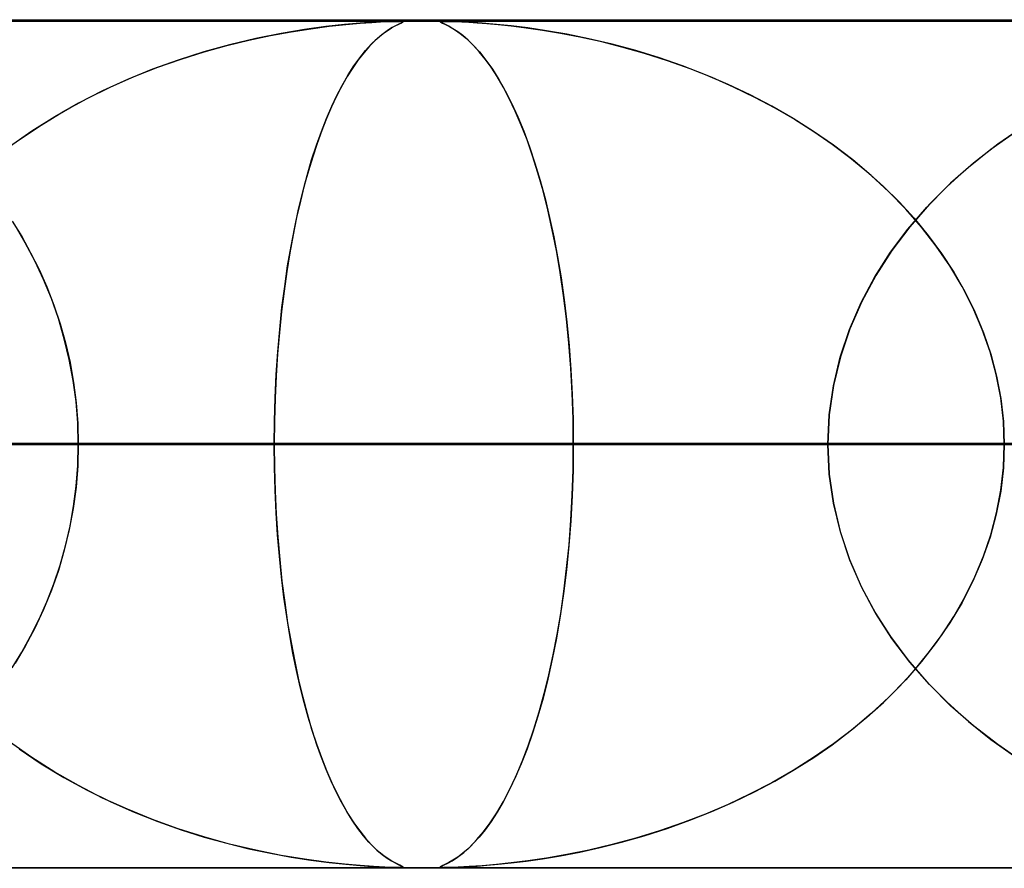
# Model space of a CAD drawing. Header units: millimetres. Extents: x -550 to 550, y -599 to 599.
# Tile 14 of 47: x -132 to -121, y 589 to 599. Entities that reach past the tile are written whole.
import ezdxf

# ---------------------------------------------------------------- set-up
doc = ezdxf.new("R2010")
doc.units = ezdxf.units.MM
doc.layers.add('HIDDEN', color=7, linetype='Continuous')
doc.layers.add('THICK', color=7, linetype='Continuous')

msp = doc.modelspace()

# ---------------------------------------------------------------- linework, layer by layer
at = {"layer": 'HIDDEN'}
for p, q in [((0, 598.99), (-451, 598.99)), ((0, 598.99), (-229.578, 598.99)), ((0, 598.99), (-229.578, 598.99)), ((0, 598.98), (-220.245, 598.98)), ((-129.047, 598.884), (-129.324, 598.837)), ((-129.206, 598.858), (-128.972, 598.894)), ((-128.796, 598.918), (-129.047, 598.884)), ((-128.972, 598.894), (-128.757, 598.922)), ((-128.576, 598.942), (-128.796, 598.918)), ((-128.757, 598.922), (-128.562, 598.943)), ((-128.391, 598.958), (-128.576, 598.942)), ((-128.562, 598.943), (-128.393, 598.958)), ((-128.393, 598.958), (-128.255, 598.968)), ((-128.236, 598.969), (-128.391, 598.958)), ((-128.255, 598.968), (-128.152, 598.973)), ((-128.103, 598.975), (-128.236, 598.969)), ((-128.152, 598.973), (-128.077, 598.977)), ((-128.057, 598.881), (-128.107, 598.846)), ((-128.004, 598.979), (-128.103, 598.975)), ((-128.077, 598.977), (-128.02, 598.979)), ((-128.074, 598.87), (-128.023, 598.902)), ((-128.013, 598.908), (-128.057, 598.881)), ((-128.023, 598.902), (-127.98, 598.926)), ((-128.02, 598.979), (-127.974, 598.98)), ((-127.976, 598.929), (-128.013, 598.908)), ((-127.939, 598.98), (-128.004, 598.979)), ((-127.98, 598.926), (-127.944, 598.944)), ((-127.944, 598.944), (-127.976, 598.929)), ((-127.974, 598.98), (-127.939, 598.98)), ((-127.944, 598.944), (-127.914, 598.959)), ((-127.92, 598.956), (-127.944, 598.944)), ((-127.939, 598.98), (-127.937, 598.98)), ((-127.902, 598.979), (-127.939, 598.98)), ((-127.937, 598.98), (-127.935, 598.98)), ((-127.935, 598.98), (-127.932, 598.98)), ((-127.932, 598.98), (-127.93, 598.98)), ((-127.93, 598.98), (-127.928, 598.98)), ((-127.928, 598.98), (-127.926, 598.98)), ((-127.902, 598.964), (-127.92, 598.956)), ((-127.918, 598.98), (-127.9, 598.979)), ((-127.914, 598.959), (-127.893, 598.969)), ((-127.887, 598.976), (-127.902, 598.979)), ((-127.891, 598.97), (-127.902, 598.964)), ((-127.9, 598.979), (-127.89, 598.977)), ((-127.893, 598.969), (-127.887, 598.976)), ((-127.887, 598.974), (-127.891, 598.97)), ((-127.89, 598.977), (-127.887, 598.974)), ((-127.433, 598.979), (-127.448, 598.975)), ((-127.448, 598.973), (-127.447, 598.977)), ((-127.448, 598.975), (-127.441, 598.969)), ((-127.439, 598.968), (-127.448, 598.973)), ((-127.447, 598.977), (-127.438, 598.979)), ((-127.441, 598.969), (-127.42, 598.958)), ((-127.419, 598.958), (-127.439, 598.968)), ((-127.438, 598.979), (-127.421, 598.98)), ((-127.395, 598.98), (-127.433, 598.979)), ((-127.421, 598.98), (-127.396, 598.98)), ((-127.42, 598.958), (-127.385, 598.942)), ((-127.388, 598.943), (-127.419, 598.958)), ((-127.396, 598.98), (-127.362, 598.98)), ((-127.332, 598.979), (-127.395, 598.98)), ((-127.347, 598.922), (-127.388, 598.943)), ((-127.385, 598.942), (-127.338, 598.918)), ((-127.362, 598.98), (-127.319, 598.979)), ((-127.298, 598.894), (-127.347, 598.922)), ((-127.338, 598.918), (-127.28, 598.884)), ((-127.238, 598.976), (-127.332, 598.979)), ((-127.319, 598.979), (-127.264, 598.977)), ((-127.242, 598.858), (-127.298, 598.894)), ((-127.28, 598.884), (-127.214, 598.837)), ((-127.264, 598.977), (-127.195, 598.974)), ((-127.108, 598.969), (-127.238, 598.976)), ((-127.195, 598.974), (-127.112, 598.97)), ((-127.112, 598.97), (-127.014, 598.963)), ((-126.952, 598.959), (-127.108, 598.969)), ((-127.014, 598.963), (-126.899, 598.955)), ((-126.783, 598.944), (-126.952, 598.959)), ((-126.899, 598.955), (-126.765, 598.943)), ((-126.61, 598.926), (-126.783, 598.944)), ((-126.765, 598.943), (-126.611, 598.926)), ((-126.611, 598.926), (-126.436, 598.905)), ((-126.415, 598.902), (-126.61, 598.926)), ((-126.436, 598.905), (-126.242, 598.877)), ((-126.196, 598.87), (-126.415, 598.902)), ((-126.242, 598.877), (-126.031, 598.842)), ((-129.966, 598.695), (-129.705, 598.759)), ((-129.624, 598.777), (-129.931, 598.704)), ((-129.705, 598.759), (-129.451, 598.813)), ((-129.324, 598.837), (-129.624, 598.777)), ((-129.451, 598.813), (-129.206, 598.858)), ((-128.261, 598.71), (-128.194, 598.775)), ((-128.161, 598.803), (-128.219, 598.751)), ((-128.194, 598.775), (-128.131, 598.828)), ((-128.107, 598.846), (-128.161, 598.803)), ((-128.131, 598.828), (-128.074, 598.87)), ((-127.183, 598.813), (-127.242, 598.858)), ((-127.214, 598.837), (-127.14, 598.777)), ((-127.12, 598.759), (-127.183, 598.813)), ((-127.14, 598.777), (-127.064, 598.704)), ((-127.055, 598.695), (-127.12, 598.759)), ((-125.955, 598.828), (-126.196, 598.87)), ((-126.031, 598.842), (-125.804, 598.798)), ((-125.695, 598.775), (-125.955, 598.828)), ((-125.804, 598.798), (-125.563, 598.745)), ((-125.421, 598.71), (-125.695, 598.775)), ((-129.931, 598.704), (-130.236, 598.62)), ((-130.233, 598.621), (-129.966, 598.695)), ((-128.281, 598.688), (-128.346, 598.614)), ((-128.329, 598.635), (-128.261, 598.71)), ((-128.219, 598.751), (-128.281, 598.688)), ((-127.064, 598.704), (-126.987, 598.62)), ((-126.988, 598.621), (-127.055, 598.695)), ((-125.563, 598.745), (-125.31, 598.681)), ((-125.142, 598.635), (-125.421, 598.71)), ((-125.31, 598.681), (-125.045, 598.606)), ((-130.778, 598.438), (-130.504, 598.535)), ((-130.236, 598.62), (-130.539, 598.524)), ((-130.504, 598.535), (-130.233, 598.621)), ((-128.414, 598.528), (-128.48, 598.433)), ((-128.465, 598.455), (-128.398, 598.549)), ((-128.346, 598.614), (-128.414, 598.528)), ((-128.398, 598.549), (-128.329, 598.635)), ((-126.919, 598.535), (-126.988, 598.621)), ((-126.987, 598.62), (-126.909, 598.524)), ((-126.848, 598.438), (-126.919, 598.535)), ((-124.865, 598.549), (-125.142, 598.635)), ((-125.045, 598.606), (-124.774, 598.519)), ((-124.591, 598.455), (-124.865, 598.549)), ((-130.84, 598.415), (-131.136, 598.294)), ((-131.055, 598.329), (-130.778, 598.438)), ((-130.539, 598.524), (-130.84, 598.415)), ((-128.48, 598.433), (-128.545, 598.329)), ((-128.532, 598.35), (-128.465, 598.455)), ((-126.909, 598.524), (-126.833, 598.415)), ((-126.777, 598.329), (-126.848, 598.438)), ((-126.833, 598.415), (-126.756, 598.294)), ((-124.774, 598.519), (-124.507, 598.424)), ((-124.32, 598.35), (-124.591, 598.455)), ((-124.507, 598.424), (-124.247, 598.32)), ((-131.136, 598.294), (-131.428, 598.161)), ((-131.333, 598.206), (-131.055, 598.329)), ((-128.545, 598.329), (-128.609, 598.218)), ((-128.598, 598.237), (-128.532, 598.35)), ((-126.706, 598.206), (-126.777, 598.329)), ((-126.756, 598.294), (-126.681, 598.161)), ((-124.055, 598.237), (-124.32, 598.35)), ((-124.247, 598.32), (-123.993, 598.208)), ((-131.61, 598.069), (-131.333, 598.206)), ((-128.609, 598.218), (-128.671, 598.098)), ((-128.663, 598.113), (-128.598, 598.237)), ((-126.634, 598.069), (-126.706, 598.206)), ((-123.794, 598.113), (-124.055, 598.237)), ((-123.993, 598.208), (-123.745, 598.088)), ((-131.884, 597.92), (-131.61, 598.069)), ((-131.428, 598.161), (-131.713, 598.015)), ((-128.671, 598.098), (-128.731, 597.971)), ((-128.727, 597.98), (-128.663, 598.113)), ((-126.681, 598.161), (-126.607, 598.015)), ((-126.563, 597.92), (-126.634, 598.069)), ((-123.538, 597.98), (-123.794, 598.113)), ((-123.745, 598.088), (-123.504, 597.961)), ((-131.713, 598.015), (-131.992, 597.856)), ((-128.789, 597.836), (-128.727, 597.98)), ((-128.731, 597.971), (-128.789, 597.835)), ((-126.607, 598.015), (-126.534, 597.856)), ((-123.289, 597.836), (-123.538, 597.98)), ((-123.504, 597.961), (-123.271, 597.825)), ((-131.992, 597.856), (-132.264, 597.684)), ((-132.152, 597.757), (-131.884, 597.92)), ((-128.849, 597.683), (-128.789, 597.836)), ((-128.789, 597.835), (-128.846, 597.692)), ((-126.493, 597.757), (-126.563, 597.92)), ((-126.534, 597.856), (-126.464, 597.684)), ((-123.047, 597.683), (-123.289, 597.836)), ((-132.412, 597.582), (-132.152, 597.757)), ((-126.425, 597.582), (-126.493, 597.757)), ((-123.271, 597.825), (-123.045, 597.682)), ((-120.57, 597.741), (-120.876, 597.531)), ((-132.264, 597.684), (-132.525, 597.5)), ((-128.907, 597.52), (-128.849, 597.683)), ((-128.846, 597.692), (-128.9, 597.541)), ((-126.464, 597.684), (-126.396, 597.5)), ((-122.812, 597.52), (-123.047, 597.683)), ((-123.045, 597.682), (-122.827, 597.532)), ((-120.955, 597.472), (-120.679, 597.669)), ((-128.964, 597.347), (-128.907, 597.52)), ((-128.9, 597.541), (-128.952, 597.383)), ((-126.359, 597.395), (-126.425, 597.582)), ((-126.396, 597.5), (-126.331, 597.306)), ((-122.827, 597.532), (-122.618, 597.374)), ((-122.585, 597.347), (-122.812, 597.52)), ((-120.876, 597.531), (-121.163, 597.308)), ((-128.952, 597.383), (-129.002, 597.217)), ((-126.296, 597.195), (-126.359, 597.395)), ((-122.618, 597.374), (-122.417, 597.208)), ((-121.22, 597.26), (-120.955, 597.472)), ((-129.018, 597.164), (-128.964, 597.347)), ((-126.331, 597.306), (-126.269, 597.102)), ((-122.366, 597.164), (-122.585, 597.347)), ((-121.473, 597.032), (-121.22, 597.26)), ((-121.163, 597.308), (-121.431, 597.072)), ((-129.069, 596.97), (-129.018, 597.164)), ((-129.002, 597.217), (-129.051, 597.043)), ((-126.236, 596.983), (-126.296, 597.195)), ((-122.417, 597.208), (-122.224, 597.033)), ((-122.158, 596.97), (-122.366, 597.164)), ((-129.051, 597.043), (-129.097, 596.859)), ((-126.269, 597.102), (-126.212, 596.889)), ((-122.224, 597.033), (-122.038, 596.85)), ((-121.711, 596.789), (-121.473, 597.032)), ((-121.431, 597.072), (-121.681, 596.822)), ((-129.118, 596.766), (-129.069, 596.97)), ((-126.18, 596.759), (-126.236, 596.983)), ((-121.96, 596.766), (-122.158, 596.97)), ((-129.097, 596.859), (-129.141, 596.665)), ((-126.212, 596.889), (-126.159, 596.668)), ((-122.038, 596.85), (-121.862, 596.657)), ((-121.934, 596.531), (-121.711, 596.789)), ((-121.681, 596.822), (-121.912, 596.558)), ((-129.164, 596.552), (-129.118, 596.766)), ((-126.127, 596.523), (-126.18, 596.759)), ((-121.773, 596.552), (-121.96, 596.766)), ((-132.494, 596.625), (-132.382, 596.442)), ((-132.34, 596.367), (-132.46, 596.571)), ((-129.141, 596.665), (-129.182, 596.462)), ((-126.159, 596.668), (-126.11, 596.438)), ((-121.912, 596.558), (-122.123, 596.279)), ((-121.862, 596.657), (-121.695, 596.454)), ((-132.382, 596.442), (-132.277, 596.251)), ((-129.182, 596.462), (-129.221, 596.25)), ((-129.207, 596.328), (-129.164, 596.552)), ((-126.078, 596.276), (-126.127, 596.523)), ((-126.11, 596.438), (-126.065, 596.201)), ((-122.139, 596.257), (-121.934, 596.531)), ((-121.6, 596.328), (-121.773, 596.552)), ((-121.695, 596.454), (-121.538, 596.242)), ((-132.228, 596.156), (-132.34, 596.367)), ((-129.247, 596.095), (-129.207, 596.328)), ((-121.44, 596.095), (-121.6, 596.328)), ((-132.277, 596.251), (-132.178, 596.053)), ((-129.221, 596.25), (-129.257, 596.029)), ((-126.034, 596.017), (-126.078, 596.276)), ((-122.323, 595.968), (-122.139, 596.257)), ((-122.123, 596.279), (-122.313, 595.984)), ((-121.538, 596.242), (-121.393, 596.021)), ((-132.125, 595.937), (-132.228, 596.156)), ((-129.282, 595.854), (-129.247, 596.095)), ((-126.065, 596.201), (-126.024, 595.954)), ((-121.296, 595.854), (-121.44, 596.095)), ((-132.178, 596.053), (-132.087, 595.847)), ((-129.257, 596.029), (-129.29, 595.798)), ((-125.994, 595.748), (-126.034, 596.017)), ((-122.313, 595.984), (-122.479, 595.676)), ((-121.393, 596.021), (-121.262, 595.792)), ((-132.033, 595.71), (-132.125, 595.937)), ((-126.024, 595.954), (-125.987, 595.697)), ((-122.485, 595.664), (-122.323, 595.968)), ((-132.087, 595.847), (-132.004, 595.634)), ((-129.29, 595.798), (-129.319, 595.559)), ((-129.314, 595.604), (-129.282, 595.854)), ((-125.96, 595.47), (-125.994, 595.748)), ((-121.168, 595.604), (-121.296, 595.854)), ((-121.262, 595.792), (-121.144, 595.553)), ((-131.95, 595.477), (-132.033, 595.71)), ((-132.004, 595.634), (-131.93, 595.414)), ((-125.987, 595.697), (-125.956, 595.431)), ((-122.623, 595.347), (-122.485, 595.664)), ((-122.479, 595.676), (-122.619, 595.355)), ((-129.319, 595.559), (-129.345, 595.312)), ((-129.341, 595.347), (-129.314, 595.604)), ((-121.057, 595.347), (-121.168, 595.604)), ((-121.144, 595.553), (-121.042, 595.307)), ((-131.88, 595.237), (-131.95, 595.477)), ((-131.93, 595.414), (-131.866, 595.187)), ((-125.931, 595.183), (-125.96, 595.47)), ((-125.956, 595.431), (-125.929, 595.154)), ((-129.345, 595.312), (-129.366, 595.059)), ((-129.364, 595.082), (-129.341, 595.347)), ((-122.732, 595.019), (-122.623, 595.347)), ((-122.619, 595.355), (-122.731, 595.023)), ((-120.965, 595.082), (-121.057, 595.347)), ((-121.042, 595.307), (-120.956, 595.055)), ((-131.821, 594.993), (-131.88, 595.237)), ((-131.866, 595.187), (-131.813, 594.956)), ((-125.909, 594.89), (-125.931, 595.183)), ((-129.366, 595.059), (-129.383, 594.799)), ((-129.382, 594.813), (-129.364, 595.082)), ((-125.929, 595.154), (-125.907, 594.87)), ((-120.892, 594.813), (-120.965, 595.082)), ((-120.956, 595.055), (-120.888, 594.796)), ((-131.775, 594.745), (-131.821, 594.993)), ((-131.813, 594.956), (-131.771, 594.721)), ((-122.731, 595.023), (-122.812, 594.684)), ((-122.812, 594.682), (-122.732, 595.019)), ((-129.395, 594.54), (-129.382, 594.813)), ((-125.892, 594.593), (-125.909, 594.89)), ((-125.907, 594.87), (-125.892, 594.58)), ((-120.84, 594.54), (-120.892, 594.813)), ((-131.742, 594.496), (-131.775, 594.745)), ((-131.771, 594.721), (-131.74, 594.481)), ((-129.383, 594.799), (-129.395, 594.534)), ((-120.888, 594.796), (-120.838, 594.531)), ((-125.882, 594.293), (-125.892, 594.593)), ((-125.892, 594.58), (-125.882, 594.286)), ((-122.812, 594.684), (-122.861, 594.339)), ((-122.861, 594.339), (-122.812, 594.682)), ((-131.722, 594.244), (-131.742, 594.496)), ((-131.74, 594.481), (-131.721, 594.237)), ((-129.403, 594.265), (-129.395, 594.54)), ((-129.395, 594.534), (-129.403, 594.263)), ((-120.808, 594.265), (-120.84, 594.54)), ((-120.838, 594.531), (-120.808, 594.262)), ((-131.715, 593.99), (-131.722, 594.244)), ((-131.721, 594.237), (-131.715, 593.99)), ((-129.405, 593.99), (-129.403, 594.265)), ((-129.403, 594.263), (-129.405, 593.99)), ((-125.879, 593.99), (-125.882, 594.293)), ((-125.882, 594.286), (-125.879, 593.99)), ((-122.878, 593.99), (-122.861, 594.339)), ((-122.861, 594.339), (-122.878, 593.99)), ((-120.798, 593.99), (-120.808, 594.265)), ((-120.808, 594.262), (-120.798, 593.99)), ((-245.759, 593.99), (-129.405, 593.99)), ((-129.405, 593.99), (-245.759, 593.99)), ((-122.878, 593.99), (-232.936, 593.99)), ((-232.936, 593.99), (-122.878, 593.99)), ((-222.954, 593.99), (-117.797, 593.99)), ((-117.797, 593.99), (-222.954, 593.99)), ((0, 593.99), (-218.739, 593.99)), ((-218.739, 593.99), (0, 593.99)), ((-213.658, 593.99), (0, 593.99)), ((0, 593.99), (-213.658, 593.99)), ((-111.269, 593.99), (-210.131, 593.99)), ((-210.131, 593.99), (-111.269, 593.99)), ((0, 593.99), (-207.132, 593.99)), ((-207.132, 593.99), (0, 593.99)), ((-202.051, 593.99), (0, 593.99)), ((0, 593.99), (-202.051, 593.99)), ((-200.148, 593.99), (-106.187, 593.99)), ((-106.187, 593.99), (-200.148, 593.99)), ((0, 593.99), (-195.525, 593.99)), ((-195.525, 593.99), (0, 593.99)), ((-190.444, 593.99), (0, 593.99)), ((0, 593.99), (-190.444, 593.99)), ((-99.659, 593.99), (-187.323, 593.99)), ((-187.323, 593.99), (-99.659, 593.99)), ((0, 593.99), (-183.918, 593.99)), ((-183.918, 593.99), (0, 593.99)), ((-178.837, 593.99), (0, 593.99)), ((0, 593.99), (-178.837, 593.99)), ((-177.34, 593.99), (-94.577, 593.99)), ((-94.577, 593.99), (-177.34, 593.99)), ((0, 593.99), (-172.31, 593.99)), ((-172.31, 593.99), (0, 593.99)), ((-167.229, 593.99), (0, 593.99)), ((0, 593.99), (-167.229, 593.99)), ((-88.048, 593.99), (-164.514, 593.99)), ((-164.514, 593.99), (-88.048, 593.99)), ((0, 593.99), (-160.703, 593.99)), ((-160.703, 593.99), (0, 593.99)), ((-155.622, 593.99), (0, 593.99)), ((0, 593.99), (-155.622, 593.99)), ((-154.529, 593.99), (-82.965, 593.99)), ((-82.965, 593.99), (-154.529, 593.99)), ((0, 593.99), (-149.095, 593.99)), ((-149.095, 593.99), (0, 593.99)), ((-144.014, 593.99), (0, 593.99)), ((0, 593.99), (-144.014, 593.99)), ((-76.436, 593.99), (-141.702, 593.99)), ((-141.702, 593.99), (-76.436, 593.99)), ((0, 593.99), (-137.487, 593.99)), ((-137.487, 593.99), (0, 593.99)), ((-132.406, 593.99), (0, 593.99)), ((0, 593.99), (-132.406, 593.99)), ((-132.406, 593.99), (-125.879, 593.99)), ((-125.879, 593.99), (-132.406, 593.99)), ((-131.715, 593.99), (-131.722, 593.736)), ((-131.721, 593.743), (-131.715, 593.99)), ((-131.715, 593.99), (-71.352, 593.99)), ((-71.352, 593.99), (-131.715, 593.99)), ((-118.885, 593.99), (-131.715, 593.99)), ((-131.715, 593.99), (-118.885, 593.99)), ((-129.405, 593.99), (-129.403, 593.715)), ((-129.403, 593.718), (-129.405, 593.99)), ((-122.878, 593.99), (-129.405, 593.99)), ((-129.405, 593.99), (-122.878, 593.99)), ((-125.879, 593.99), (-125.882, 593.687)), ((-125.882, 593.689), (-125.879, 593.99)), ((0, 593.99), (-125.879, 593.99)), ((-125.879, 593.99), (0, 593.99)), ((-122.861, 593.641), (-122.878, 593.99)), ((-122.878, 593.99), (-122.861, 593.641)), ((-120.808, 593.718), (-120.798, 593.99)), ((-120.798, 593.99), (-120.808, 593.715)), ((-131.722, 593.736), (-131.742, 593.484)), ((-131.74, 593.499), (-131.721, 593.743)), ((-129.395, 593.449), (-129.403, 593.718)), ((-129.403, 593.715), (-129.395, 593.44)), ((-125.892, 593.39), (-125.882, 593.689)), ((-125.882, 593.687), (-125.892, 593.387)), ((-120.808, 593.715), (-120.84, 593.44)), ((-120.838, 593.449), (-120.808, 593.718)), ((-122.812, 593.296), (-122.861, 593.641)), ((-122.861, 593.641), (-122.812, 593.298)), ((-131.742, 593.484), (-131.775, 593.234)), ((-131.771, 593.259), (-131.74, 593.499)), ((-129.383, 593.184), (-129.395, 593.449)), ((-129.395, 593.44), (-129.382, 593.167)), ((-120.84, 593.44), (-120.892, 593.167)), ((-120.888, 593.184), (-120.838, 593.449)), ((-125.892, 593.387), (-125.909, 593.09)), ((-125.908, 593.096), (-125.892, 593.39)), ((-131.775, 593.234), (-131.821, 592.987)), ((-131.813, 593.024), (-131.771, 593.259)), ((-122.812, 593.298), (-122.732, 592.961)), ((-122.731, 592.957), (-122.812, 593.296)), ((-129.366, 592.925), (-129.383, 593.184)), ((-129.382, 593.167), (-129.364, 592.898)), ((-125.909, 593.09), (-125.931, 592.797)), ((-125.93, 592.807), (-125.908, 593.096)), ((-120.892, 593.167), (-120.965, 592.898)), ((-120.956, 592.925), (-120.888, 593.184)), ((-131.821, 592.987), (-131.88, 592.743)), ((-131.866, 592.793), (-131.813, 593.024)), ((-122.732, 592.961), (-122.623, 592.633)), ((-122.619, 592.625), (-122.731, 592.957)), ((-129.345, 592.673), (-129.366, 592.925)), ((-129.364, 592.898), (-129.341, 592.633)), ((-120.965, 592.898), (-121.057, 592.633)), ((-121.042, 592.673), (-120.956, 592.925)), ((-131.88, 592.743), (-131.95, 592.503)), ((-131.93, 592.566), (-131.866, 592.793)), ((-125.931, 592.797), (-125.96, 592.51)), ((-125.958, 592.526), (-125.93, 592.807)), ((-129.32, 592.427), (-129.345, 592.673)), ((-129.341, 592.633), (-129.314, 592.376)), ((-122.623, 592.633), (-122.485, 592.316)), ((-122.479, 592.304), (-122.619, 592.625)), ((-121.057, 592.633), (-121.168, 592.376)), ((-121.144, 592.427), (-121.042, 592.673)), ((-131.95, 592.503), (-132.033, 592.27)), ((-132.004, 592.346), (-131.93, 592.566)), ((-125.96, 592.51), (-125.994, 592.232)), ((-125.991, 592.256), (-125.958, 592.526)), ((-129.291, 592.188), (-129.32, 592.427)), ((-129.314, 592.376), (-129.282, 592.126)), ((-121.168, 592.376), (-121.296, 592.126)), ((-121.262, 592.188), (-121.144, 592.427)), ((-132.033, 592.27), (-132.125, 592.043)), ((-132.087, 592.133), (-132.004, 592.346)), ((-122.485, 592.316), (-122.323, 592.012)), ((-122.313, 591.996), (-122.479, 592.304)), ((-129.258, 591.959), (-129.291, 592.188)), ((-125.994, 592.232), (-126.034, 591.963)), ((-126.028, 591.997), (-125.991, 592.256)), ((-121.393, 591.959), (-121.262, 592.188)), ((-132.125, 592.043), (-132.228, 591.824)), ((-132.178, 591.927), (-132.087, 592.133)), ((-129.282, 592.126), (-129.247, 591.885)), ((-121.296, 592.126), (-121.44, 591.885)), ((-132.277, 591.729), (-132.178, 591.927)), ((-129.223, 591.738), (-129.258, 591.959)), ((-126.034, 591.963), (-126.078, 591.704)), ((-126.07, 591.747), (-126.028, 591.997)), ((-122.323, 592.012), (-122.139, 591.723)), ((-122.123, 591.701), (-122.313, 591.996)), ((-121.538, 591.738), (-121.393, 591.959)), ((-132.228, 591.824), (-132.34, 591.612)), ((-129.247, 591.885), (-129.207, 591.652)), ((-121.44, 591.885), (-121.6, 591.652)), ((-132.382, 591.538), (-132.277, 591.729)), ((-129.184, 591.526), (-129.223, 591.738)), ((-126.078, 591.704), (-126.127, 591.457)), ((-126.117, 591.507), (-126.07, 591.747)), ((-122.139, 591.723), (-121.934, 591.449)), ((-121.912, 591.422), (-122.123, 591.701)), ((-121.695, 591.526), (-121.538, 591.738)), ((-132.34, 591.612), (-132.46, 591.409)), ((-129.207, 591.652), (-129.164, 591.428)), ((-121.6, 591.652), (-121.773, 591.428)), ((-132.494, 591.355), (-132.382, 591.538)), ((-129.143, 591.323), (-129.184, 591.526)), ((-126.127, 591.457), (-126.18, 591.221)), ((-126.167, 591.274), (-126.117, 591.507)), ((-121.934, 591.449), (-121.711, 591.191)), ((-121.862, 591.323), (-121.695, 591.526)), ((-129.164, 591.428), (-129.118, 591.214)), ((-121.773, 591.428), (-121.96, 591.214)), ((-121.681, 591.158), (-121.912, 591.422)), ((-129.099, 591.13), (-129.143, 591.323)), ((-129.118, 591.214), (-129.069, 591.01)), ((-126.18, 591.221), (-126.236, 590.997)), ((-126.222, 591.051), (-126.167, 591.274)), ((-121.96, 591.214), (-122.158, 591.01)), ((-122.038, 591.13), (-121.862, 591.323)), ((-129.053, 590.947), (-129.099, 591.13)), ((-122.224, 590.947), (-122.038, 591.13)), ((-121.711, 591.191), (-121.473, 590.948)), ((-121.431, 590.908), (-121.681, 591.158)), ((-129.069, 591.01), (-129.018, 590.816)), ((-126.236, 590.997), (-126.296, 590.785)), ((-126.281, 590.836), (-126.222, 591.051)), ((-122.158, 591.01), (-122.366, 590.816)), ((-129.005, 590.772), (-129.053, 590.947)), ((-122.417, 590.772), (-122.224, 590.947)), ((-121.473, 590.948), (-121.22, 590.72)), ((-121.163, 590.672), (-121.431, 590.908)), ((-129.018, 590.816), (-128.964, 590.633)), ((-128.955, 590.606), (-129.005, 590.772)), ((-126.296, 590.785), (-126.359, 590.585)), ((-126.344, 590.631), (-126.281, 590.836)), ((-122.618, 590.606), (-122.417, 590.772)), ((-122.366, 590.816), (-122.585, 590.633)), ((-128.964, 590.633), (-128.907, 590.46)), ((-122.585, 590.633), (-122.812, 590.46)), ((-121.22, 590.72), (-120.955, 590.508)), ((-120.876, 590.449), (-121.163, 590.672)), ((-128.903, 590.448), (-128.955, 590.606)), ((-126.359, 590.585), (-126.425, 590.398)), ((-126.411, 590.435), (-126.344, 590.631)), ((-122.827, 590.448), (-122.618, 590.606)), ((-132.264, 590.296), (-132.525, 590.48)), ((-128.907, 590.46), (-128.849, 590.297)), ((-128.849, 590.298), (-128.903, 590.448)), ((-126.481, 590.251), (-126.411, 590.435)), ((-122.812, 590.46), (-123.047, 590.297)), ((-123.045, 590.298), (-122.827, 590.448)), ((-120.955, 590.508), (-120.679, 590.311)), ((-120.57, 590.239), (-120.876, 590.449)), ((-132.412, 590.398), (-132.152, 590.223)), ((-131.992, 590.124), (-132.264, 590.296)), ((-128.793, 590.155), (-128.849, 590.298)), ((-128.849, 590.297), (-128.789, 590.144)), ((-126.425, 590.398), (-126.493, 590.223)), ((-123.047, 590.297), (-123.289, 590.144)), ((-123.271, 590.155), (-123.045, 590.298)), ((-132.152, 590.223), (-131.884, 590.06)), ((-126.493, 590.223), (-126.563, 590.06)), ((-126.554, 590.08), (-126.481, 590.251)), ((-131.713, 589.965), (-131.992, 590.124)), ((-131.884, 590.06), (-131.61, 589.911)), ((-128.735, 590.019), (-128.793, 590.155)), ((-128.789, 590.144), (-128.727, 590)), ((-126.563, 590.06), (-126.634, 589.911)), ((-126.628, 589.922), (-126.554, 590.08)), ((-123.289, 590.144), (-123.538, 590)), ((-123.504, 590.019), (-123.271, 590.155)), ((-131.428, 589.819), (-131.713, 589.965)), ((-128.675, 589.892), (-128.735, 590.019)), ((-128.727, 590), (-128.663, 589.867)), ((-123.538, 590), (-123.794, 589.867)), ((-123.745, 589.892), (-123.504, 590.019)), ((-131.61, 589.911), (-131.333, 589.774)), ((-128.614, 589.772), (-128.675, 589.892)), ((-128.663, 589.867), (-128.598, 589.743)), ((-126.634, 589.911), (-126.706, 589.774)), ((-126.704, 589.777), (-126.628, 589.922)), ((-123.794, 589.867), (-124.055, 589.743)), ((-123.993, 589.772), (-123.745, 589.892)), ((-131.136, 589.686), (-131.428, 589.819)), ((-131.333, 589.774), (-131.055, 589.651)), ((-128.551, 589.66), (-128.614, 589.772)), ((-128.598, 589.743), (-128.532, 589.63)), ((-126.781, 589.646), (-126.704, 589.777)), ((-126.706, 589.774), (-126.777, 589.651)), ((-124.055, 589.743), (-124.32, 589.63)), ((-124.247, 589.66), (-123.993, 589.772)), ((-130.84, 589.565), (-131.136, 589.686)), ((-131.055, 589.651), (-130.778, 589.542)), ((-128.486, 589.556), (-128.551, 589.66)), ((-128.532, 589.63), (-128.465, 589.525)), ((-126.858, 589.527), (-126.781, 589.646)), ((-126.777, 589.651), (-126.848, 589.542)), ((-124.32, 589.63), (-124.591, 589.525)), ((-124.507, 589.556), (-124.247, 589.66)), ((-130.539, 589.456), (-130.84, 589.565)), ((-130.778, 589.542), (-130.504, 589.445)), ((-128.42, 589.461), (-128.486, 589.556)), ((-128.465, 589.525), (-128.398, 589.431)), ((-126.937, 589.421), (-126.858, 589.527)), ((-126.848, 589.542), (-126.919, 589.445)), ((-124.591, 589.525), (-124.865, 589.431)), ((-124.774, 589.461), (-124.507, 589.556)), ((-130.236, 589.36), (-130.539, 589.456)), ((-130.504, 589.445), (-130.233, 589.359)), ((-129.931, 589.276), (-130.236, 589.36)), ((-130.233, 589.359), (-129.966, 589.285)), ((-128.353, 589.374), (-128.42, 589.461)), ((-128.398, 589.431), (-128.329, 589.346)), ((-128.288, 589.299), (-128.353, 589.374)), ((-126.988, 589.359), (-127.055, 589.285)), ((-127.015, 589.328), (-126.937, 589.421)), ((-126.919, 589.445), (-126.988, 589.359)), ((-125.31, 589.299), (-125.045, 589.374)), ((-124.865, 589.431), (-125.142, 589.346)), ((-125.045, 589.374), (-124.774, 589.461)), ((-129.966, 589.285), (-129.705, 589.221)), ((-129.624, 589.203), (-129.931, 589.276)), ((-128.329, 589.346), (-128.261, 589.27)), ((-128.226, 589.235), (-128.288, 589.299)), ((-128.261, 589.27), (-128.194, 589.205)), ((-127.17, 589.177), (-127.093, 589.246)), ((-127.055, 589.285), (-127.12, 589.221)), ((-127.093, 589.246), (-127.015, 589.328)), ((-125.421, 589.27), (-125.695, 589.205)), ((-125.563, 589.235), (-125.31, 589.299)), ((-125.142, 589.346), (-125.421, 589.27)), ((-129.705, 589.221), (-129.451, 589.167)), ((-129.324, 589.143), (-129.624, 589.203)), ((-129.451, 589.167), (-129.206, 589.122)), ((-129.047, 589.096), (-129.324, 589.143)), ((-128.167, 589.182), (-128.226, 589.235)), ((-128.194, 589.205), (-128.131, 589.152)), ((-128.113, 589.138), (-128.167, 589.182)), ((-128.131, 589.152), (-128.074, 589.111)), ((-128.063, 589.103), (-128.113, 589.138)), ((-127.243, 589.122), (-127.17, 589.177)), ((-127.183, 589.167), (-127.242, 589.122)), ((-127.12, 589.221), (-127.183, 589.167)), ((-126.242, 589.103), (-126.031, 589.138)), ((-125.955, 589.152), (-126.196, 589.111)), ((-126.031, 589.138), (-125.804, 589.182)), ((-125.695, 589.205), (-125.955, 589.152)), ((-125.804, 589.182), (-125.563, 589.235)), ((-129.206, 589.122), (-128.972, 589.086)), ((-128.796, 589.062), (-129.047, 589.096)), ((-128.972, 589.086), (-128.757, 589.058)), ((-128.576, 589.038), (-128.796, 589.062)), ((-128.757, 589.058), (-128.562, 589.037)), ((-128.391, 589.022), (-128.576, 589.038)), ((-128.562, 589.037), (-128.393, 589.022)), ((-128.393, 589.022), (-128.255, 589.013)), ((-128.236, 589.011), (-128.391, 589.022)), ((-128.255, 589.013), (-128.152, 589.007)), ((-128.103, 589.005), (-128.236, 589.011)), ((-128.074, 589.111), (-128.023, 589.078)), ((-128.019, 589.075), (-128.063, 589.103)), ((-128.023, 589.078), (-127.98, 589.054)), ((-127.98, 589.054), (-128.019, 589.075)), ((-127.98, 589.054), (-127.944, 589.036)), ((-127.948, 589.037), (-127.98, 589.054)), ((-127.923, 589.026), (-127.948, 589.037)), ((-127.944, 589.036), (-127.914, 589.021)), ((-127.904, 589.017), (-127.923, 589.026)), ((-127.914, 589.021), (-127.893, 589.011)), ((-127.892, 589.01), (-127.904, 589.017)), ((-127.893, 589.011), (-127.887, 589.004)), ((-127.887, 589.006), (-127.892, 589.01)), ((-127.439, 589.013), (-127.448, 589.007)), ((-127.447, 589.008), (-127.432, 589.016)), ((-127.443, 589.002), (-127.447, 589.008)), ((-127.419, 589.022), (-127.439, 589.013)), ((-127.432, 589.016), (-127.403, 589.03)), ((-127.388, 589.037), (-127.419, 589.022)), ((-127.403, 589.03), (-127.36, 589.05)), ((-127.347, 589.058), (-127.388, 589.037)), ((-127.36, 589.05), (-127.307, 589.08)), ((-127.298, 589.086), (-127.347, 589.058)), ((-127.307, 589.08), (-127.243, 589.122)), ((-127.242, 589.122), (-127.298, 589.086)), ((-127.108, 589.011), (-127.238, 589.004)), ((-127.195, 589.006), (-127.112, 589.01)), ((-127.112, 589.01), (-127.014, 589.017)), ((-126.952, 589.021), (-127.108, 589.011)), ((-127.014, 589.017), (-126.899, 589.026)), ((-126.783, 589.036), (-126.952, 589.021)), ((-126.899, 589.026), (-126.765, 589.037)), ((-126.61, 589.054), (-126.783, 589.036)), ((-126.765, 589.037), (-126.611, 589.054)), ((-126.611, 589.054), (-126.436, 589.075)), ((-126.415, 589.078), (-126.61, 589.054)), ((-126.436, 589.075), (-126.242, 589.103)), ((-126.196, 589.111), (-126.415, 589.078)), ((0, 588.99), (-451, 588.99)), ((-250.8, 589), (-127.939, 589)), ((0, 588.99), (-229.578, 588.99)), ((0, 588.99), (-229.578, 588.99)), ((-228, 589), (-116.333, 589)), ((-220.245, 589), (0, 589)), ((-205.2, 589), (-104.727, 589)), ((-182.4, 589), (-93.121, 589)), ((-159.6, 589), (-81.515, 589)), ((-136.8, 589), (-69.909, 589)), ((-128.152, 589.007), (-128.077, 589.003)), ((-128.004, 589.001), (-128.103, 589.005)), ((-128.077, 589.003), (-128.02, 589.001)), ((-128.02, 589.001), (-127.974, 589)), ((-127.939, 589), (-128.004, 589.001)), ((-127.974, 589), (-127.939, 589)), ((-127.902, 589.001), (-127.939, 589)), ((-127.939, 589), (-127.915, 589)), ((-127.915, 589), (-127.898, 589.001)), ((-127.887, 589.004), (-127.902, 589.001)), ((-127.898, 589.001), (-127.889, 589.003)), ((-127.889, 589.003), (-127.887, 589.006)), ((-127.448, 589.007), (-127.447, 589.003)), ((-127.447, 589.003), (-127.438, 589.001)), ((-127.416, 589), (-127.443, 589.002)), ((-127.438, 589.001), (-127.421, 589)), ((-127.421, 589), (-127.396, 589)), ((-127.407, 589), (-127.41, 589)), ((-127.405, 589), (-127.407, 589)), ((-127.403, 589), (-127.405, 589)), ((-127.4, 589), (-127.403, 589)), ((-127.398, 589), (-127.4, 589)), ((-127.395, 589), (-127.398, 589)), ((-127.396, 589), (-127.362, 589)), ((-127.332, 589.001), (-127.395, 589)), ((-127.362, 589), (-127.319, 589.001)), ((-127.238, 589.004), (-127.332, 589.001)), ((-127.319, 589.001), (-127.264, 589.003)), ((-127.264, 589.003), (-127.195, 589.006))]:
    msp.add_line(p, q, dxfattribs=at)
at = {"layer": 'THICK'}
for p, q in [((-506, 599), (0, 599)), ((0, 594), (-506, 594))]:
    msp.add_line(p, q, dxfattribs=at)

doc.saveas('drawing.dxf')
